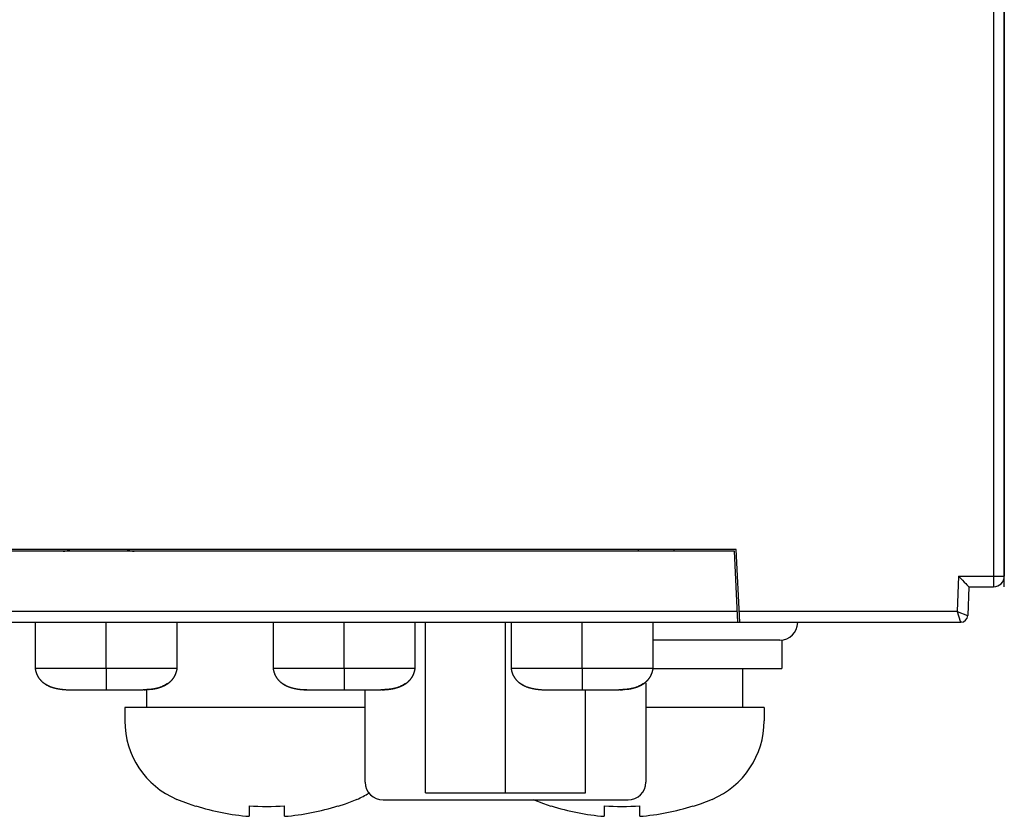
# Model space of a CAD drawing. Header units: millimetres. Extents: x -245 to 2192, y -983 to -162.
# Tile 7 of 48: x 1427 to 1455, y -783 to -760. Entities that reach past the tile are written whole.
import ezdxf

# ---------------------------------------------------------------- set-up
doc = ezdxf.new("R2010")
doc.units = ezdxf.units.MM
doc.header["$LTSCALE"] = 30.734
doc.layers.get('0').update_dxf_attribs({"linetype": 'CONTINUOUS'})
doc.layers.add('00_COMPONENTS', color=7, linetype='CONTINUOUS')
doc.layers.add('03___PRT_ALL_CURVES', color=7, linetype='CONTINUOUS')

msp = doc.modelspace()

# ---------------------------------------------------------------- linework, layer by layer
at = {"linetype": 'Continuous'}
for p, q in [((1454.895, -776.112), (1454.895, -741.512)), ((1454.895, -758.712), (1454.895, -775.812)), ((1454.595, -759.212), (1454.595, -776.112)), ((1447.343, -775.062), (1411.448, -775.062)), ((1447.295, -775.112), (1411.495, -775.112)), ((1444.595, -775.112), (1444.595, -775.062)), ((1445.595, -775.112), (1445.595, -775.062)), ((1447.395, -777.112), (1447.295, -775.112)), ((1447.445, -777.112), (1447.343, -775.062)), ((1453.605, -775.812), (1453.57, -776.812)), ((1453.605, -775.812), (1454.895, -775.812)), ((1453.895, -776.112), (1453.867, -776.919)), ((1453.895, -776.112), (1454.595, -776.112)), ((1447.38, -776.812), (1411.41, -776.812)), ((1453.57, -776.812), (1447.43, -776.812)), ((1453.57, -776.812), (1453.862, -776.918)), ((1453.57, -776.812), (1453.609, -776.933)), ((1404.495, -777.112), (1453.667, -777.112)), ((1427.607, -777.112), (1427.607, -778.413)), ((1429.607, -778.413), (1429.607, -777.112)), ((1431.607, -778.413), (1431.607, -777.112)), ((1431.607, -778.413), (1431.607, -777.112)), ((1431.607, -778.413), (1431.607, -777.112)), ((1434.307, -777.112), (1434.307, -778.413)), ((1436.307, -778.413), (1436.307, -777.112)), ((1438.307, -778.413), (1438.307, -777.112)), ((1438.307, -778.413), (1438.307, -777.112)), ((1438.307, -778.413), (1438.307, -777.112)), ((1441.007, -777.112), (1441.007, -778.413)), ((1443.007, -778.413), (1443.007, -777.112)), ((1445.007, -778.413), (1445.007, -777.112)), ((1445.007, -778.413), (1445.007, -777.112)), ((1445.007, -778.413), (1445.007, -777.112)), ((1453.695, -777.112), (1453.667, -777.112)), ((1427.607, -778.413), (1427.609, -778.422)), ((1427.609, -778.422), (1427.609, -778.426)), ((1427.609, -778.426), (1427.61, -778.431)), ((1427.61, -778.431), (1427.611, -778.437)), ((1427.638, -778.413), (1427.615, -778.413)), ((1427.677, -778.413), (1427.638, -778.413)), ((1427.707, -778.413), (1427.677, -778.413)), ((1427.74, -778.413), (1427.707, -778.413)), ((1427.774, -778.413), (1427.74, -778.413)), ((1427.937, -778.413), (1427.894, -778.413)), ((1428.071, -778.413), (1428.024, -778.413)), ((1428.142, -778.413), (1428.071, -778.413)), ((1431.208, -778.413), (1428.142, -778.413)), ((1429.607, -778.413), (1429.607, -779.013)), ((1431.272, -778.413), (1431.208, -778.413)), ((1431.314, -778.413), (1431.272, -778.413)), ((1431.47, -778.413), (1431.435, -778.413)), ((1431.562, -778.413), (1431.534, -778.413)), ((1431.599, -778.413), (1431.562, -778.413)), ((1431.607, -778.413), (1431.599, -778.413)), ((1431.602, -778.441), (1431.603, -778.437)), ((1431.603, -778.437), (1431.604, -778.433)), ((1431.604, -778.429), (1431.605, -778.426)), ((1431.604, -778.431), (1431.605, -778.427)), ((1431.604, -778.433), (1431.604, -778.429)), ((1431.604, -778.435), (1431.604, -778.431)), ((1431.605, -778.426), (1431.606, -778.421)), ((1431.605, -778.427), (1431.606, -778.422)), ((1431.607, -778.413), (1431.606, -778.417)), ((1431.606, -778.421), (1431.607, -778.417)), ((1431.606, -778.422), (1431.607, -778.418)), ((1431.607, -778.417), (1431.607, -778.413)), ((1431.607, -778.418), (1431.607, -778.413)), ((1431.607, -778.417), (1431.607, -778.413)), ((1434.307, -778.413), (1434.309, -778.422)), ((1434.309, -778.422), (1434.309, -778.426)), ((1434.309, -778.426), (1434.31, -778.431)), ((1434.31, -778.431), (1434.311, -778.437)), ((1434.338, -778.413), (1434.315, -778.413)), ((1434.377, -778.413), (1434.338, -778.413)), ((1434.407, -778.413), (1434.377, -778.413)), ((1434.44, -778.413), (1434.407, -778.413)), ((1434.474, -778.413), (1434.44, -778.413)), ((1434.637, -778.413), (1434.594, -778.413)), ((1434.771, -778.413), (1434.724, -778.413)), ((1437.908, -778.413), (1434.771, -778.413)), ((1436.307, -778.413), (1436.307, -779.013)), ((1437.972, -778.413), (1437.908, -778.413)), ((1438.014, -778.413), (1437.972, -778.413)), ((1438.17, -778.413), (1438.135, -778.413)), ((1438.262, -778.413), (1438.234, -778.413)), ((1438.299, -778.413), (1438.262, -778.413)), ((1438.307, -778.413), (1438.299, -778.413)), ((1438.302, -778.441), (1438.303, -778.437)), ((1438.303, -778.437), (1438.304, -778.433)), ((1438.304, -778.429), (1438.305, -778.426)), ((1438.304, -778.433), (1438.304, -778.429)), ((1438.305, -778.426), (1438.306, -778.421)), ((1438.305, -778.427), (1438.306, -778.422)), ((1438.307, -778.413), (1438.306, -778.417)), ((1438.306, -778.421), (1438.307, -778.417)), ((1438.306, -778.422), (1438.307, -778.418)), ((1438.307, -778.417), (1438.307, -778.413)), ((1438.307, -778.418), (1438.307, -778.413)), ((1438.307, -778.417), (1438.307, -778.413)), ((1441.007, -778.413), (1441.009, -778.422)), ((1441.009, -778.422), (1441.009, -778.426)), ((1441.009, -778.426), (1441.01, -778.431)), ((1441.01, -778.431), (1441.011, -778.437)), ((1441.038, -778.413), (1441.015, -778.413)), ((1441.077, -778.413), (1441.038, -778.413)), ((1441.107, -778.413), (1441.077, -778.413)), ((1441.14, -778.413), (1441.107, -778.413)), ((1441.174, -778.413), (1441.14, -778.413)), ((1441.337, -778.413), (1441.294, -778.413)), ((1441.471, -778.413), (1441.424, -778.413)), ((1444.608, -778.413), (1441.471, -778.413)), ((1443.007, -778.413), (1443.007, -779.013)), ((1444.672, -778.413), (1444.608, -778.413)), ((1444.714, -778.413), (1444.672, -778.413)), ((1444.87, -778.413), (1444.835, -778.413)), ((1444.962, -778.413), (1444.934, -778.413)), ((1444.999, -778.413), (1444.962, -778.413)), ((1445.007, -778.413), (1444.999, -778.413)), ((1445.002, -778.441), (1445.003, -778.437)), ((1445.003, -778.437), (1445.004, -778.433)), ((1445.004, -778.429), (1445.005, -778.426)), ((1445.004, -778.431), (1445.005, -778.427)), ((1445.004, -778.433), (1445.004, -778.429)), ((1445.004, -778.435), (1445.004, -778.431)), ((1445.005, -778.426), (1445.006, -778.421)), ((1445.005, -778.427), (1445.006, -778.422)), ((1445.007, -778.413), (1445.006, -778.417)), ((1445.006, -778.421), (1445.007, -778.417)), ((1445.006, -778.422), (1445.007, -778.418)), ((1445.007, -778.417), (1445.007, -778.413)), ((1445.007, -778.418), (1445.007, -778.413)), ((1445.007, -778.417), (1445.007, -778.413)), ((1427.863, -778.831), (1427.863, -778.831)), ((1427.87, -778.835), (1427.874, -778.838)), ((1427.873, -778.837), (1427.875, -778.839)), ((1427.874, -778.838), (1427.881, -778.843)), ((1427.881, -778.843), (1427.888, -778.847)), ((1428.393, -779.002), (1428.413, -779.004)), ((1428.454, -779.008), (1428.465, -779.009)), ((1428.476, -779.01), (1428.487, -779.01)), ((1430.627, -779.013), (1430.65, -779.013)), ((1430.665, -779.013), (1430.645, -779.013)), ((1430.676, -779.013), (1430.687, -779.012)), ((1430.698, -779.012), (1430.708, -779.011)), ((1430.749, -779.009), (1430.759, -779.008)), ((1430.779, -779.006), (1430.797, -779.005)), ((1430.834, -779.001), (1430.851, -778.999)), ((1431.343, -778.836), (1431.352, -778.831)), ((1431.35, -778.832), (1431.357, -778.827)), ((1431.353, -778.83), (1431.358, -778.826)), ((1431.354, -778.829), (1431.354, -778.829)), ((1431.356, -778.828), (1431.363, -778.822)), ((1431.357, -778.827), (1431.36, -778.825)), ((1431.36, -778.825), (1431.363, -778.822)), ((1431.36, -778.825), (1431.36, -778.825)), ((1431.363, -778.822), (1431.367, -778.82)), ((1431.367, -778.82), (1431.37, -778.817)), ((1434.563, -778.831), (1434.563, -778.831)), ((1434.57, -778.835), (1434.574, -778.838)), ((1434.573, -778.837), (1434.575, -778.839)), ((1434.574, -778.838), (1434.581, -778.843)), ((1434.581, -778.843), (1434.588, -778.847)), ((1435.26, -779.013), (1435.062, -779.013)), ((1435.093, -779.002), (1435.113, -779.004)), ((1435.154, -779.008), (1435.165, -779.009)), ((1435.176, -779.01), (1435.187, -779.01)), ((1437.327, -779.013), (1437.35, -779.013)), ((1437.365, -779.013), (1437.345, -779.013)), ((1437.553, -779.013), (1437.35, -779.013)), ((1437.376, -779.013), (1437.387, -779.012)), ((1437.398, -779.012), (1437.408, -779.011)), ((1437.449, -779.009), (1437.459, -779.008)), ((1437.479, -779.006), (1437.497, -779.005)), ((1437.534, -779.001), (1437.551, -778.999)), ((1438.043, -778.836), (1438.052, -778.831)), ((1438.05, -778.832), (1438.058, -778.826)), ((1438.051, -778.831), (1438.054, -778.829)), ((1438.053, -778.83), (1438.058, -778.826)), ((1438.054, -778.829), (1438.054, -778.829)), ((1438.057, -778.827), (1438.06, -778.825)), ((1438.058, -778.826), (1438.06, -778.825)), ((1438.06, -778.825), (1438.063, -778.822)), ((1438.063, -778.822), (1438.067, -778.82)), ((1438.067, -778.82), (1438.07, -778.817)), ((1441.263, -778.831), (1441.263, -778.831)), ((1441.27, -778.835), (1441.274, -778.838)), ((1441.273, -778.837), (1441.275, -778.839)), ((1441.274, -778.838), (1441.281, -778.843)), ((1441.281, -778.843), (1441.288, -778.847)), ((1441.793, -779.002), (1441.813, -779.004)), ((1441.854, -779.008), (1441.865, -779.009)), ((1441.876, -779.01), (1441.887, -779.01)), ((1444.065, -779.013), (1444.045, -779.013)), ((1444.076, -779.013), (1444.087, -779.012)), ((1444.098, -779.012), (1444.108, -779.011)), ((1444.149, -779.009), (1444.159, -779.008)), ((1444.179, -779.006), (1444.197, -779.005)), ((1444.234, -779.001), (1444.251, -778.999)), ((1444.743, -778.836), (1444.752, -778.831)), ((1444.75, -778.832), (1444.758, -778.826)), ((1444.751, -778.831), (1444.754, -778.829)), ((1444.753, -778.83), (1444.758, -778.826)), ((1444.754, -778.829), (1444.754, -778.829)), ((1444.757, -778.827), (1444.76, -778.825)), ((1444.758, -778.826), (1444.76, -778.825)), ((1444.76, -778.825), (1444.763, -778.822)), ((1444.763, -778.822), (1444.767, -778.82)), ((1444.767, -778.82), (1444.77, -778.817))]:
    msp.add_line(p, q, dxfattribs=at)
for points in [[(1453.605, -775.812), (1453.662, -775.872), (1453.716, -775.927), (1453.765, -775.978), (1453.808, -776.022), (1453.844, -776.06), (1453.872, -776.089), (1453.889, -776.106), (1453.895, -776.112)], [(1453.609, -776.933), (1453.665, -777.108), (1453.667, -777.111), (1453.667, -777.112)], [(1453.862, -776.918), (1453.866, -776.919), (1453.867, -776.919)], [(1427.615, -778.413), (1427.612, -778.413), (1427.607, -778.413)], [(1427.607, -778.413), (1427.607, -778.413), (1427.607, -778.413)], [(1427.611, -778.437), (1427.612, -778.441), (1427.613, -778.445), (1427.614, -778.449), (1427.615, -778.453), (1427.616, -778.457), (1427.617, -778.462), (1427.618, -778.466), (1427.619, -778.471), (1427.62, -778.476), (1427.621, -778.481), (1427.623, -778.486), (1427.624, -778.491), (1427.625, -778.496), (1427.627, -778.502), (1427.629, -778.507), (1427.63, -778.513), (1427.632, -778.519), (1427.634, -778.524), (1427.636, -778.53), (1427.638, -778.536), (1427.64, -778.542), (1427.642, -778.548), (1427.645, -778.555), (1427.648, -778.562), (1427.651, -778.569), (1427.654, -778.577), (1427.657, -778.585), (1427.661, -778.593), (1427.665, -778.601), (1427.669, -778.608), (1427.673, -778.616), (1427.677, -778.624), (1427.682, -778.632), (1427.686, -778.64), (1427.691, -778.648), (1427.696, -778.656), (1427.7, -778.663), (1427.705, -778.671), (1427.71, -778.678), (1427.715, -778.685), (1427.72, -778.692), (1427.725, -778.698), (1427.729, -778.704), (1427.734, -778.71), (1427.739, -778.716), (1427.744, -778.723), (1427.75, -778.729), (1427.755, -778.735), (1427.76, -778.741), (1427.766, -778.747), (1427.772, -778.753), (1427.777, -778.759), (1427.783, -778.764), (1427.789, -778.77), (1427.795, -778.775), (1427.8, -778.78), (1427.806, -778.785), (1427.811, -778.79), (1427.817, -778.795), (1427.822, -778.799), (1427.826, -778.803), (1427.831, -778.806), (1427.835, -778.81), (1427.839, -778.813), (1427.843, -778.816), (1427.847, -778.819), (1427.851, -778.822), (1427.854, -778.824), (1427.857, -778.826), (1427.86, -778.828), (1427.862, -778.83), (1427.873, -778.837)], [(1427.894, -778.413), (1427.853, -778.413), (1427.832, -778.413), (1427.774, -778.413)], [(1428.024, -778.413), (1427.958, -778.413), (1427.937, -778.413)], [(1431.435, -778.413), (1431.397, -778.413), (1431.314, -778.413)], [(1431.363, -778.822), (1431.368, -778.818), (1431.374, -778.814), (1431.38, -778.809), (1431.386, -778.804), (1431.392, -778.799), (1431.399, -778.794), (1431.406, -778.788), (1431.413, -778.781), (1431.421, -778.774), (1431.428, -778.767), (1431.435, -778.76), (1431.442, -778.753), (1431.449, -778.746), (1431.456, -778.739), (1431.462, -778.732), (1431.469, -778.724), (1431.475, -778.717), (1431.481, -778.71), (1431.486, -778.703), (1431.492, -778.696), (1431.497, -778.689), (1431.502, -778.682), (1431.507, -778.675), (1431.512, -778.667), (1431.517, -778.659), (1431.522, -778.651), (1431.527, -778.643), (1431.531, -778.636), (1431.535, -778.628), (1431.539, -778.621), (1431.543, -778.613), (1431.547, -778.606), (1431.55, -778.599), (1431.553, -778.593), (1431.556, -778.586), (1431.559, -778.58), (1431.562, -778.574), (1431.564, -778.568), (1431.566, -778.563), (1431.568, -778.557), (1431.57, -778.552), (1431.572, -778.547), (1431.574, -778.542), (1431.576, -778.538), (1431.578, -778.533), (1431.579, -778.528), (1431.581, -778.524), (1431.582, -778.519), (1431.584, -778.514), (1431.585, -778.51), (1431.586, -778.505), (1431.588, -778.501), (1431.589, -778.497), (1431.59, -778.492), (1431.591, -778.488), (1431.592, -778.484), (1431.593, -778.48), (1431.595, -778.476), (1431.595, -778.472), (1431.596, -778.468), (1431.597, -778.464), (1431.598, -778.46), (1431.599, -778.457), (1431.6, -778.453), (1431.6, -778.45), (1431.601, -778.447), (1431.602, -778.441)], [(1431.37, -778.817), (1431.374, -778.814), (1431.378, -778.811), (1431.382, -778.808), (1431.386, -778.805), (1431.39, -778.802), (1431.394, -778.798), (1431.399, -778.794), (1431.404, -778.789), (1431.41, -778.784), (1431.415, -778.779), (1431.421, -778.774), (1431.427, -778.769), (1431.433, -778.763), (1431.439, -778.757), (1431.445, -778.75), (1431.451, -778.744), (1431.457, -778.737), (1431.463, -778.731), (1431.469, -778.724), (1431.475, -778.717), (1431.48, -778.71), (1431.485, -778.704), (1431.49, -778.697), (1431.495, -778.691), (1431.499, -778.685), (1431.504, -778.679), (1431.508, -778.672), (1431.513, -778.665), (1431.518, -778.657), (1431.523, -778.649), (1431.529, -778.64), (1431.534, -778.63), (1431.539, -778.621), (1431.544, -778.612), (1431.548, -778.604), (1431.552, -778.596), (1431.556, -778.588), (1431.559, -778.58), (1431.562, -778.573), (1431.565, -778.567), (1431.567, -778.562), (1431.569, -778.556), (1431.571, -778.551), (1431.573, -778.545), (1431.575, -778.54), (1431.577, -778.535), (1431.579, -778.529), (1431.581, -778.524), (1431.582, -778.519), (1431.584, -778.514), (1431.585, -778.509), (1431.587, -778.504), (1431.588, -778.499), (1431.59, -778.494), (1431.591, -778.489), (1431.592, -778.485), (1431.594, -778.48), (1431.595, -778.475), (1431.596, -778.47), (1431.597, -778.466), (1431.598, -778.461), (1431.599, -778.457), (1431.6, -778.453), (1431.601, -778.448), (1431.602, -778.444), (1431.602, -778.441), (1431.604, -778.435)], [(1431.534, -778.413), (1431.503, -778.413), (1431.47, -778.413)], [(1431.607, -778.413), (1431.607, -778.413), (1431.607, -778.413), (1431.607, -778.413)], [(1434.315, -778.413), (1434.312, -778.413), (1434.307, -778.413)], [(1434.307, -778.413), (1434.307, -778.413), (1434.307, -778.413)], [(1434.311, -778.437), (1434.312, -778.441), (1434.313, -778.445), (1434.314, -778.449), (1434.315, -778.453), (1434.316, -778.457), (1434.317, -778.462), (1434.318, -778.466), (1434.319, -778.471), (1434.32, -778.476), (1434.321, -778.481), (1434.323, -778.486), (1434.324, -778.491), (1434.325, -778.496), (1434.327, -778.502), (1434.329, -778.507), (1434.33, -778.513), (1434.332, -778.519), (1434.334, -778.524), (1434.336, -778.53), (1434.338, -778.536), (1434.34, -778.542), (1434.342, -778.548), (1434.345, -778.555), (1434.348, -778.562), (1434.351, -778.569), (1434.354, -778.577), (1434.357, -778.585), (1434.361, -778.593), (1434.365, -778.601), (1434.369, -778.608), (1434.373, -778.616), (1434.377, -778.624), (1434.382, -778.632), (1434.386, -778.64), (1434.391, -778.648), (1434.396, -778.656), (1434.4, -778.663), (1434.405, -778.671), (1434.41, -778.678), (1434.415, -778.685), (1434.42, -778.692), (1434.425, -778.698), (1434.429, -778.704), (1434.434, -778.71), (1434.439, -778.716), (1434.444, -778.723), (1434.45, -778.729), (1434.455, -778.735), (1434.46, -778.741), (1434.466, -778.747), (1434.472, -778.753), (1434.477, -778.759), (1434.483, -778.764), (1434.489, -778.77), (1434.495, -778.775), (1434.5, -778.78), (1434.506, -778.785), (1434.511, -778.79), (1434.517, -778.795), (1434.522, -778.799), (1434.526, -778.803), (1434.531, -778.806), (1434.535, -778.81), (1434.539, -778.813), (1434.543, -778.816), (1434.547, -778.819), (1434.551, -778.822), (1434.554, -778.824), (1434.557, -778.826), (1434.56, -778.828), (1434.562, -778.83), (1434.573, -778.837)], [(1434.594, -778.413), (1434.553, -778.413), (1434.532, -778.413), (1434.474, -778.413)], [(1434.724, -778.413), (1434.658, -778.413), (1434.637, -778.413)], [(1438.135, -778.413), (1438.097, -778.413), (1438.014, -778.413)], [(1438.058, -778.826), (1438.063, -778.822), (1438.068, -778.818), (1438.074, -778.814), (1438.08, -778.809), (1438.086, -778.804), (1438.092, -778.799), (1438.099, -778.794), (1438.106, -778.788), (1438.113, -778.781), (1438.121, -778.774), (1438.128, -778.767), (1438.135, -778.76), (1438.142, -778.753), (1438.149, -778.746), (1438.156, -778.739), (1438.162, -778.732), (1438.169, -778.724), (1438.175, -778.717), (1438.181, -778.71), (1438.186, -778.703), (1438.192, -778.696), (1438.197, -778.689), (1438.202, -778.682), (1438.207, -778.675), (1438.212, -778.667), (1438.217, -778.659), (1438.222, -778.651), (1438.227, -778.643), (1438.231, -778.636), (1438.235, -778.628), (1438.239, -778.621), (1438.243, -778.613), (1438.247, -778.606), (1438.25, -778.599), (1438.253, -778.593), (1438.256, -778.586), (1438.259, -778.58), (1438.262, -778.574), (1438.264, -778.568), (1438.266, -778.563), (1438.268, -778.557), (1438.27, -778.552), (1438.272, -778.547), (1438.274, -778.542), (1438.276, -778.538), (1438.278, -778.533), (1438.279, -778.528), (1438.281, -778.524), (1438.282, -778.519), (1438.284, -778.514), (1438.285, -778.51), (1438.286, -778.505), (1438.288, -778.501), (1438.289, -778.497), (1438.29, -778.492), (1438.291, -778.488), (1438.292, -778.484), (1438.293, -778.48), (1438.295, -778.476), (1438.295, -778.472), (1438.296, -778.468), (1438.297, -778.464), (1438.298, -778.46), (1438.299, -778.457), (1438.3, -778.453), (1438.3, -778.45), (1438.301, -778.447), (1438.302, -778.441)], [(1438.07, -778.817), (1438.074, -778.814), (1438.078, -778.811), (1438.082, -778.808), (1438.086, -778.805), (1438.09, -778.802), (1438.094, -778.798), (1438.099, -778.794), (1438.104, -778.789), (1438.11, -778.784), (1438.115, -778.779), (1438.121, -778.774), (1438.127, -778.769), (1438.133, -778.763), (1438.139, -778.757), (1438.145, -778.75), (1438.151, -778.744), (1438.157, -778.737), (1438.163, -778.731), (1438.169, -778.724), (1438.175, -778.717), (1438.18, -778.71), (1438.185, -778.704), (1438.19, -778.697), (1438.195, -778.691), (1438.199, -778.685), (1438.204, -778.679), (1438.208, -778.672), (1438.213, -778.665), (1438.218, -778.657), (1438.223, -778.649), (1438.229, -778.64), (1438.234, -778.63), (1438.239, -778.621), (1438.244, -778.612), (1438.248, -778.604), (1438.252, -778.596), (1438.256, -778.588), (1438.259, -778.58), (1438.262, -778.573), (1438.265, -778.567), (1438.267, -778.562), (1438.269, -778.556), (1438.271, -778.551), (1438.273, -778.545), (1438.275, -778.54), (1438.277, -778.535), (1438.279, -778.529), (1438.281, -778.524), (1438.282, -778.519), (1438.284, -778.514), (1438.285, -778.509), (1438.287, -778.504), (1438.288, -778.499), (1438.29, -778.494), (1438.291, -778.489), (1438.292, -778.485), (1438.294, -778.48), (1438.295, -778.475), (1438.296, -778.47), (1438.297, -778.466), (1438.298, -778.461), (1438.299, -778.457), (1438.3, -778.453), (1438.301, -778.448), (1438.302, -778.444), (1438.302, -778.441), (1438.303, -778.437), (1438.304, -778.433)], [(1438.234, -778.413), (1438.203, -778.413), (1438.17, -778.413)], [(1438.304, -778.433), (1438.304, -778.431), (1438.305, -778.427)], [(1438.307, -778.413), (1438.307, -778.413), (1438.307, -778.413), (1438.307, -778.413)], [(1441.015, -778.413), (1441.012, -778.413), (1441.007, -778.413)], [(1441.007, -778.413), (1441.007, -778.413), (1441.007, -778.413)], [(1441.011, -778.437), (1441.012, -778.441), (1441.013, -778.445), (1441.014, -778.449), (1441.015, -778.453), (1441.016, -778.457), (1441.017, -778.462), (1441.018, -778.466), (1441.019, -778.471), (1441.02, -778.476), (1441.021, -778.481), (1441.023, -778.486), (1441.024, -778.491), (1441.025, -778.496), (1441.027, -778.502), (1441.029, -778.507), (1441.03, -778.513), (1441.032, -778.519), (1441.034, -778.524), (1441.036, -778.53), (1441.038, -778.536), (1441.04, -778.542), (1441.042, -778.548), (1441.045, -778.555), (1441.048, -778.562), (1441.051, -778.569), (1441.054, -778.577), (1441.057, -778.585), (1441.061, -778.593), (1441.065, -778.601), (1441.069, -778.608), (1441.073, -778.616), (1441.077, -778.624), (1441.082, -778.632), (1441.086, -778.64), (1441.091, -778.648), (1441.096, -778.656), (1441.1, -778.663), (1441.105, -778.671), (1441.11, -778.678), (1441.115, -778.685), (1441.12, -778.692), (1441.125, -778.698), (1441.129, -778.704), (1441.134, -778.71), (1441.139, -778.716), (1441.144, -778.723), (1441.15, -778.729), (1441.155, -778.735), (1441.16, -778.741), (1441.166, -778.747), (1441.172, -778.753), (1441.177, -778.759), (1441.183, -778.764), (1441.189, -778.77), (1441.195, -778.775), (1441.2, -778.78), (1441.206, -778.785), (1441.211, -778.79), (1441.217, -778.795), (1441.222, -778.799), (1441.226, -778.803), (1441.231, -778.806), (1441.235, -778.81), (1441.239, -778.813), (1441.243, -778.816), (1441.247, -778.819), (1441.251, -778.822), (1441.254, -778.824), (1441.257, -778.826), (1441.26, -778.828), (1441.262, -778.83), (1441.273, -778.837)], [(1441.294, -778.413), (1441.253, -778.413), (1441.232, -778.413), (1441.174, -778.413)], [(1441.424, -778.413), (1441.358, -778.413), (1441.337, -778.413)], [(1444.835, -778.413), (1444.797, -778.413), (1444.714, -778.413)], [(1444.758, -778.826), (1444.763, -778.822), (1444.768, -778.818), (1444.774, -778.814), (1444.78, -778.809), (1444.786, -778.804), (1444.792, -778.799), (1444.799, -778.794), (1444.806, -778.788), (1444.813, -778.781), (1444.821, -778.774), (1444.828, -778.767), (1444.835, -778.76), (1444.842, -778.753), (1444.849, -778.746), (1444.856, -778.739), (1444.862, -778.732), (1444.869, -778.724), (1444.875, -778.717), (1444.881, -778.71), (1444.886, -778.703), (1444.892, -778.696), (1444.897, -778.689), (1444.902, -778.682), (1444.907, -778.675), (1444.912, -778.667), (1444.917, -778.659), (1444.922, -778.651), (1444.927, -778.643), (1444.931, -778.636), (1444.935, -778.628), (1444.939, -778.621), (1444.943, -778.613), (1444.947, -778.606), (1444.95, -778.599), (1444.953, -778.593), (1444.956, -778.586), (1444.959, -778.58), (1444.962, -778.574), (1444.964, -778.568), (1444.966, -778.563), (1444.968, -778.557), (1444.97, -778.552), (1444.972, -778.547), (1444.974, -778.542), (1444.976, -778.538), (1444.978, -778.533), (1444.979, -778.528), (1444.981, -778.524), (1444.982, -778.519), (1444.984, -778.514), (1444.985, -778.51), (1444.986, -778.505), (1444.988, -778.501), (1444.989, -778.497), (1444.99, -778.492), (1444.991, -778.488), (1444.992, -778.484), (1444.993, -778.48), (1444.995, -778.476), (1444.995, -778.472), (1444.996, -778.468), (1444.997, -778.464), (1444.998, -778.46), (1444.999, -778.457), (1445, -778.453), (1445, -778.45), (1445.001, -778.447), (1445.002, -778.441)], [(1444.77, -778.817), (1444.774, -778.814), (1444.778, -778.811), (1444.782, -778.808), (1444.786, -778.805), (1444.79, -778.802), (1444.794, -778.798), (1444.799, -778.794), (1444.804, -778.789), (1444.81, -778.784), (1444.815, -778.779), (1444.821, -778.774), (1444.827, -778.769), (1444.833, -778.763), (1444.839, -778.757), (1444.845, -778.75), (1444.851, -778.744), (1444.857, -778.737), (1444.863, -778.731), (1444.869, -778.724), (1444.875, -778.717), (1444.88, -778.71), (1444.885, -778.704), (1444.89, -778.697), (1444.895, -778.691), (1444.899, -778.685), (1444.904, -778.679), (1444.908, -778.672), (1444.913, -778.665), (1444.918, -778.657), (1444.923, -778.649), (1444.929, -778.64), (1444.934, -778.63), (1444.939, -778.621), (1444.944, -778.612), (1444.948, -778.604), (1444.952, -778.596), (1444.956, -778.588), (1444.959, -778.58), (1444.962, -778.573), (1444.965, -778.567), (1444.967, -778.562), (1444.969, -778.556), (1444.971, -778.551), (1444.973, -778.545), (1444.975, -778.54), (1444.977, -778.535), (1444.979, -778.529), (1444.981, -778.524), (1444.982, -778.519), (1444.984, -778.514), (1444.985, -778.509), (1444.987, -778.504), (1444.988, -778.499), (1444.99, -778.494), (1444.991, -778.489), (1444.992, -778.485), (1444.994, -778.48), (1444.995, -778.475), (1444.996, -778.47), (1444.997, -778.466), (1444.998, -778.461), (1444.999, -778.457), (1445, -778.453), (1445.001, -778.448), (1445.002, -778.444), (1445.002, -778.441), (1445.004, -778.435)], [(1444.934, -778.413), (1444.903, -778.413), (1444.87, -778.413)], [(1445.007, -778.413), (1445.007, -778.413), (1445.007, -778.413), (1445.007, -778.413)], [(1427.866, -778.832), (1427.888, -778.848), (1427.937, -778.877), (1427.989, -778.903), (1428.04, -778.925), (1428.09, -778.942), (1428.136, -778.957), (1428.18, -778.968), (1428.222, -778.977), (1428.262, -778.985), (1428.3, -778.991), (1428.336, -778.996), (1428.37, -779), (1428.401, -779.003), (1428.433, -779.006)], [(1427.888, -778.847), (1427.89, -778.849), (1427.894, -778.851), (1427.898, -778.854), (1427.902, -778.857), (1427.907, -778.86), (1427.911, -778.862), (1427.916, -778.865), (1427.92, -778.868), (1427.925, -778.87), (1427.93, -778.873), (1427.935, -778.876), (1427.94, -778.879), (1427.944, -778.881), (1427.949, -778.884), (1427.954, -778.886), (1427.96, -778.889), (1427.965, -778.892), (1427.97, -778.894), (1427.975, -778.897), (1427.981, -778.899), (1427.986, -778.902), (1427.991, -778.904), (1427.997, -778.907), (1428.002, -778.909), (1428.008, -778.912), (1428.014, -778.914), (1428.019, -778.917), (1428.025, -778.919), (1428.031, -778.921), (1428.037, -778.924), (1428.043, -778.926), (1428.049, -778.928), (1428.055, -778.93), (1428.061, -778.933), (1428.067, -778.935), (1428.074, -778.937), (1428.08, -778.939), (1428.086, -778.941), (1428.093, -778.943), (1428.099, -778.946), (1428.106, -778.948), (1428.112, -778.95), (1428.119, -778.952), (1428.126, -778.954), (1428.133, -778.956), (1428.14, -778.958), (1428.147, -778.959), (1428.154, -778.961), (1428.161, -778.963), (1428.168, -778.965), (1428.176, -778.967), (1428.183, -778.969), (1428.191, -778.97), (1428.198, -778.972), (1428.206, -778.974), (1428.214, -778.976), (1428.222, -778.977), (1428.23, -778.979), (1428.238, -778.98), (1428.246, -778.982), (1428.255, -778.983), (1428.263, -778.985), (1428.272, -778.986), (1428.28, -778.988), (1428.289, -778.989), (1428.298, -778.991), (1428.307, -778.992), (1428.316, -778.993), (1428.326, -778.995), (1428.335, -778.996), (1428.345, -778.997), (1428.354, -778.998), (1428.364, -778.999), (1428.374, -779)], [(1428.431, -779.006), (1428.459, -779.008), (1428.485, -779.01), (1428.51, -779.012), (1428.535, -779.012), (1428.559, -779.013), (1430.627, -779.013)], [(1428.499, -779.011), (1428.51, -779.012), (1428.522, -779.012), (1428.533, -779.012), (1428.546, -779.013), (1428.56, -779.013)], [(1430.816, -779.003), (1430.783, -779.006), (1430.755, -779.008), (1430.73, -779.01), (1430.705, -779.012), (1430.68, -779.012), (1430.655, -779.013)], [(1430.719, -779.011), (1430.729, -779.01), (1430.739, -779.01)], [(1431.36, -778.824), (1431.327, -778.848), (1431.277, -778.877), (1431.225, -778.903), (1431.175, -778.925), (1431.125, -778.942), (1431.079, -778.957), (1431.035, -778.968), (1430.993, -778.977), (1430.953, -778.985), (1430.915, -778.991), (1430.879, -778.996), (1430.845, -779), (1430.813, -779.003)], [(1430.869, -778.997), (1430.878, -778.996), (1430.886, -778.995), (1430.895, -778.994), (1430.903, -778.993), (1430.911, -778.991), (1430.919, -778.99), (1430.928, -778.989), (1430.936, -778.988), (1430.944, -778.986), (1430.952, -778.985), (1430.96, -778.984), (1430.967, -778.982), (1430.975, -778.981), (1430.983, -778.979), (1430.991, -778.978), (1430.998, -778.976), (1431.006, -778.974), (1431.014, -778.973), (1431.021, -778.971), (1431.028, -778.969), (1431.036, -778.968), (1431.043, -778.966), (1431.05, -778.964), (1431.058, -778.962), (1431.065, -778.96), (1431.072, -778.958), (1431.079, -778.956), (1431.086, -778.954), (1431.093, -778.952), (1431.1, -778.95), (1431.107, -778.948), (1431.113, -778.946), (1431.12, -778.944), (1431.127, -778.942), (1431.133, -778.94), (1431.14, -778.937), (1431.146, -778.935), (1431.153, -778.933), (1431.159, -778.931), (1431.166, -778.928), (1431.172, -778.926), (1431.178, -778.923), (1431.185, -778.921), (1431.191, -778.918), (1431.197, -778.916), (1431.203, -778.913), (1431.209, -778.911), (1431.215, -778.908), (1431.221, -778.905), (1431.227, -778.903), (1431.232, -778.9), (1431.238, -778.897), (1431.244, -778.895), (1431.249, -778.892), (1431.255, -778.889), (1431.26, -778.886), (1431.266, -778.884), (1431.271, -778.881), (1431.276, -778.878), (1431.281, -778.875), (1431.286, -778.872), (1431.291, -778.869), (1431.296, -778.867), (1431.301, -778.864), (1431.306, -778.861), (1431.31, -778.858), (1431.315, -778.855), (1431.319, -778.853), (1431.324, -778.85)], [(1431.324, -778.85), (1431.328, -778.847), (1431.332, -778.844), (1431.336, -778.842), (1431.34, -778.839), (1431.343, -778.836)], [(1434.566, -778.832), (1434.588, -778.848), (1434.637, -778.877), (1434.689, -778.903), (1434.74, -778.925), (1434.79, -778.942), (1434.836, -778.957), (1434.88, -778.968), (1434.922, -778.977), (1434.962, -778.985), (1435, -778.991), (1435.036, -778.996), (1435.07, -779)], [(1434.588, -778.847), (1434.59, -778.849), (1434.594, -778.851), (1434.598, -778.854), (1434.602, -778.857), (1434.607, -778.86), (1434.611, -778.862), (1434.616, -778.865), (1434.62, -778.868), (1434.625, -778.87), (1434.63, -778.873), (1434.635, -778.876), (1434.64, -778.879), (1434.644, -778.881), (1434.649, -778.884), (1434.654, -778.886), (1434.66, -778.889), (1434.665, -778.892), (1434.67, -778.894), (1434.675, -778.897), (1434.681, -778.899), (1434.686, -778.902), (1434.691, -778.904), (1434.697, -778.907), (1434.702, -778.909), (1434.708, -778.912), (1434.714, -778.914), (1434.719, -778.917), (1434.725, -778.919), (1434.731, -778.921), (1434.737, -778.924), (1434.743, -778.926), (1434.749, -778.928), (1434.755, -778.93), (1434.761, -778.933), (1434.767, -778.935), (1434.774, -778.937), (1434.78, -778.939), (1434.786, -778.941), (1434.793, -778.943), (1434.799, -778.946), (1434.806, -778.948), (1434.812, -778.95), (1434.819, -778.952), (1434.826, -778.954), (1434.833, -778.956), (1434.84, -778.958), (1434.847, -778.959), (1434.854, -778.961), (1434.861, -778.963), (1434.868, -778.965), (1434.876, -778.967), (1434.883, -778.969), (1434.891, -778.97), (1434.898, -778.972), (1434.906, -778.974), (1434.914, -778.976), (1434.922, -778.977), (1434.93, -778.979), (1434.938, -778.98), (1434.946, -778.982), (1434.955, -778.983), (1434.963, -778.985), (1434.972, -778.986), (1434.98, -778.988), (1434.989, -778.989), (1434.998, -778.991), (1435.007, -778.992), (1435.016, -778.993), (1435.026, -778.995), (1435.035, -778.996), (1435.045, -778.997), (1435.054, -778.998), (1435.064, -778.999), (1435.074, -779)], [(1435.07, -779), (1435.101, -779.003), (1435.133, -779.006)], [(1435.131, -779.006), (1435.159, -779.008), (1435.185, -779.01), (1435.21, -779.012), (1435.235, -779.012), (1435.259, -779.013), (1437.327, -779.013)], [(1435.199, -779.011), (1435.21, -779.012), (1435.222, -779.012), (1435.233, -779.012), (1435.246, -779.013), (1435.26, -779.013)], [(1437.516, -779.003), (1437.483, -779.006), (1437.455, -779.008), (1437.43, -779.01), (1437.405, -779.012), (1437.38, -779.012), (1437.355, -779.013)], [(1437.419, -779.011), (1437.429, -779.01), (1437.439, -779.01)], [(1438.06, -778.824), (1438.027, -778.848), (1437.977, -778.877), (1437.925, -778.903), (1437.875, -778.925), (1437.825, -778.942), (1437.779, -778.957), (1437.735, -778.968), (1437.693, -778.977), (1437.653, -778.985), (1437.615, -778.991), (1437.579, -778.996), (1437.545, -779), (1437.513, -779.003)], [(1437.569, -778.997), (1437.578, -778.996), (1437.586, -778.995), (1437.595, -778.994), (1437.603, -778.993), (1437.611, -778.991), (1437.619, -778.99), (1437.628, -778.989), (1437.636, -778.988), (1437.644, -778.986), (1437.652, -778.985), (1437.66, -778.984), (1437.667, -778.982), (1437.675, -778.981), (1437.683, -778.979), (1437.691, -778.978), (1437.698, -778.976), (1437.706, -778.974), (1437.714, -778.973), (1437.721, -778.971), (1437.728, -778.969), (1437.736, -778.968), (1437.743, -778.966), (1437.75, -778.964), (1437.758, -778.962), (1437.765, -778.96), (1437.772, -778.958), (1437.779, -778.956), (1437.786, -778.954), (1437.793, -778.952), (1437.8, -778.95), (1437.807, -778.948), (1437.813, -778.946), (1437.82, -778.944), (1437.827, -778.942), (1437.833, -778.94), (1437.84, -778.937), (1437.846, -778.935), (1437.853, -778.933), (1437.859, -778.931), (1437.866, -778.928), (1437.872, -778.926), (1437.878, -778.923), (1437.885, -778.921), (1437.891, -778.918), (1437.897, -778.916), (1437.903, -778.913), (1437.909, -778.911), (1437.915, -778.908), (1437.921, -778.905), (1437.927, -778.903), (1437.932, -778.9), (1437.938, -778.897), (1437.944, -778.895), (1437.949, -778.892), (1437.955, -778.889), (1437.96, -778.886), (1437.966, -778.884), (1437.971, -778.881), (1437.976, -778.878), (1437.981, -778.875), (1437.986, -778.872), (1437.991, -778.869), (1437.996, -778.867), (1438.001, -778.864), (1438.006, -778.861), (1438.01, -778.858), (1438.015, -778.855), (1438.019, -778.853), (1438.024, -778.85)], [(1438.024, -778.85), (1438.028, -778.847), (1438.032, -778.844), (1438.036, -778.842), (1438.04, -778.839), (1438.043, -778.836)], [(1441.266, -778.832), (1441.288, -778.848), (1441.337, -778.877), (1441.389, -778.903), (1441.44, -778.925), (1441.49, -778.942), (1441.536, -778.957), (1441.58, -778.968), (1441.622, -778.977), (1441.662, -778.985), (1441.7, -778.991), (1441.736, -778.996), (1441.77, -779), (1441.801, -779.003), (1441.833, -779.006)], [(1441.288, -778.847), (1441.29, -778.849), (1441.294, -778.851), (1441.298, -778.854), (1441.302, -778.857), (1441.307, -778.86), (1441.311, -778.862), (1441.316, -778.865), (1441.32, -778.868), (1441.325, -778.87), (1441.33, -778.873), (1441.335, -778.876), (1441.34, -778.879), (1441.344, -778.881), (1441.349, -778.884), (1441.354, -778.886), (1441.36, -778.889), (1441.365, -778.892), (1441.37, -778.894), (1441.375, -778.897), (1441.381, -778.899), (1441.386, -778.902), (1441.391, -778.904), (1441.397, -778.907), (1441.402, -778.909), (1441.408, -778.912), (1441.414, -778.914), (1441.419, -778.917), (1441.425, -778.919), (1441.431, -778.921), (1441.437, -778.924), (1441.443, -778.926), (1441.449, -778.928), (1441.455, -778.93), (1441.461, -778.933), (1441.467, -778.935), (1441.474, -778.937), (1441.48, -778.939), (1441.486, -778.941), (1441.493, -778.943), (1441.499, -778.946), (1441.506, -778.948), (1441.512, -778.95), (1441.519, -778.952), (1441.526, -778.954), (1441.533, -778.956), (1441.54, -778.958), (1441.547, -778.959), (1441.554, -778.961), (1441.561, -778.963), (1441.568, -778.965), (1441.576, -778.967), (1441.583, -778.969), (1441.591, -778.97), (1441.598, -778.972), (1441.606, -778.974), (1441.614, -778.976), (1441.622, -778.977), (1441.63, -778.979), (1441.638, -778.98), (1441.646, -778.982), (1441.655, -778.983), (1441.663, -778.985), (1441.672, -778.986), (1441.68, -778.988), (1441.689, -778.989), (1441.698, -778.991), (1441.707, -778.992), (1441.716, -778.993), (1441.726, -778.995), (1441.735, -778.996), (1441.745, -778.997), (1441.754, -778.998), (1441.764, -778.999), (1441.774, -779)], [(1441.831, -779.006), (1441.859, -779.008), (1441.885, -779.01), (1441.91, -779.012), (1441.935, -779.012), (1441.959, -779.013), (1444.05, -779.013)], [(1441.899, -779.011), (1441.91, -779.012), (1441.922, -779.012), (1441.933, -779.012), (1441.946, -779.013), (1441.96, -779.013)], [(1444.216, -779.003), (1444.183, -779.006), (1444.155, -779.008), (1444.13, -779.01), (1444.105, -779.012), (1444.08, -779.012), (1444.055, -779.013)], [(1444.119, -779.011), (1444.129, -779.01), (1444.139, -779.01)], [(1444.76, -778.824), (1444.727, -778.848), (1444.677, -778.877), (1444.625, -778.903), (1444.575, -778.925), (1444.525, -778.942), (1444.479, -778.957), (1444.435, -778.968), (1444.393, -778.977), (1444.353, -778.985), (1444.315, -778.991), (1444.279, -778.996), (1444.245, -779), (1444.213, -779.003)], [(1444.269, -778.997), (1444.278, -778.996), (1444.286, -778.995), (1444.295, -778.994), (1444.303, -778.993), (1444.311, -778.991), (1444.319, -778.99), (1444.328, -778.989), (1444.336, -778.988), (1444.344, -778.986), (1444.352, -778.985), (1444.36, -778.984), (1444.367, -778.982), (1444.375, -778.981), (1444.383, -778.979), (1444.391, -778.978), (1444.398, -778.976), (1444.406, -778.974), (1444.414, -778.973), (1444.421, -778.971), (1444.428, -778.969), (1444.436, -778.968), (1444.443, -778.966), (1444.45, -778.964), (1444.458, -778.962), (1444.465, -778.96), (1444.472, -778.958), (1444.479, -778.956), (1444.486, -778.954), (1444.493, -778.952), (1444.5, -778.95), (1444.507, -778.948), (1444.513, -778.946), (1444.52, -778.944), (1444.527, -778.942), (1444.533, -778.94), (1444.54, -778.937), (1444.546, -778.935), (1444.553, -778.933), (1444.559, -778.931), (1444.566, -778.928), (1444.572, -778.926), (1444.578, -778.923), (1444.585, -778.921), (1444.591, -778.918), (1444.597, -778.916), (1444.603, -778.913), (1444.609, -778.911), (1444.615, -778.908), (1444.621, -778.905), (1444.627, -778.903), (1444.632, -778.9), (1444.638, -778.897), (1444.644, -778.895), (1444.649, -778.892), (1444.655, -778.889), (1444.66, -778.886), (1444.666, -778.884), (1444.671, -778.881), (1444.676, -778.878), (1444.681, -778.875), (1444.686, -778.872), (1444.691, -778.869), (1444.696, -778.867), (1444.701, -778.864), (1444.706, -778.861), (1444.71, -778.858), (1444.715, -778.855), (1444.719, -778.853), (1444.724, -778.85)], [(1444.724, -778.85), (1444.728, -778.847), (1444.732, -778.844), (1444.736, -778.842), (1444.74, -778.839), (1444.743, -778.836)]]:
    msp.add_lwpolyline(points, dxfattribs=at)
for centre, radius, start, end in [((1428.395, -774.712), 0.4, 270, 298.7919), ((1430.395, -774.712), 0.4, 241.2081, 270), ((1454.595, -775.812), 0.3, 270, 0), ((1453.667, -776.912), 0.2, 270, 358)]:
    msp.add_arc(centre, radius, start, end, dxfattribs=at)
at = {"layer": '00_COMPONENTS', "color": 7, "linetype": 'Continuous'}
for p, q in [((1438.601, -781.912), (1438.601, -777.112)), ((1440.852, -781.912), (1440.852, -777.112)), ((1448.578, -777.612), (1445.015, -777.612)), ((1448.632, -777.609), (1448.632, -778.412)), ((1445.015, -778.412), (1448.632, -778.412)), ((1447.522, -778.412), (1447.522, -779.512)), ((1430.742, -779.013), (1430.742, -779.512)), ((1436.902, -781.612), (1436.902, -779.013)), ((1443.104, -781.912), (1443.104, -779.013)), ((1444.802, -778.825), (1444.802, -781.612)), ((1430.132, -779.512), (1430.132, -779.887)), ((1436.902, -779.512), (1430.133, -779.512)), ((1448.132, -779.512), (1444.802, -779.512)), ((1448.132, -779.512), (1448.132, -779.887)), ((1438.601, -781.912), (1443.104, -781.912)), ((1432.132, -782.277), (1432.132, -782.297)), ((1433.632, -782.277), (1433.632, -782.574)), ((1434.632, -782.574), (1434.632, -782.277)), ((1436.132, -782.297), (1436.132, -782.277)), ((1437.402, -782.112), (1444.302, -782.112)), ((1441.928, -782.227), (1441.635, -782.112)), ((1442.132, -782.297), (1441.928, -782.227)), ((1442.132, -782.277), (1442.132, -782.297)), ((1443.632, -782.277), (1443.632, -782.574)), ((1444.632, -782.574), (1444.632, -782.277)), ((1446.132, -782.297), (1446.132, -782.277))]:
    msp.add_line(p, q, dxfattribs=at)
for points in [[(1432.132, -782.297), (1431.928, -782.227), (1431.596, -782.097)], [(1436.669, -782.097), (1436.334, -782.228), (1436.132, -782.297)], [(1446.669, -782.097), (1446.334, -782.228), (1446.132, -782.297)]]:
    msp.add_lwpolyline(points, dxfattribs=at)
for centre, radius, start, end in [((1448.578, -777.112), 0.5, 270, 359), ((1432.532, -779.887), 2.4, 180, 247.0303), ((1445.732, -779.887), 2.4, 292.9697, 0), ((1437.402, -781.612), 0.5, 180, 270), ((1444.302, -781.612), 0.5, 270, 0), ((1435.732, -779.887), 2.4, 292.9697, 302.1644), ((1434.132, -776.112), 6.481, 252.0247, 265.5751), ((1434.132, -776.112), 6.185, 265.3629, 274.6371), ((1434.132, -776.112), 6.481, 274.4249, 287.9753), ((1444.132, -776.112), 6.481, 252.0247, 265.5751), ((1444.132, -776.112), 6.185, 265.3629, 274.6371), ((1444.132, -776.112), 6.481, 274.4249, 287.9753)]:
    msp.add_arc(centre, radius, start, end, dxfattribs=at)
at = {"layer": '03___PRT_ALL_CURVES', "linetype": 'Continuous'}
msp.add_line((1454.595, -775.812), (1454.895, -775.812), dxfattribs=at)

doc.saveas('drawing.dxf')
